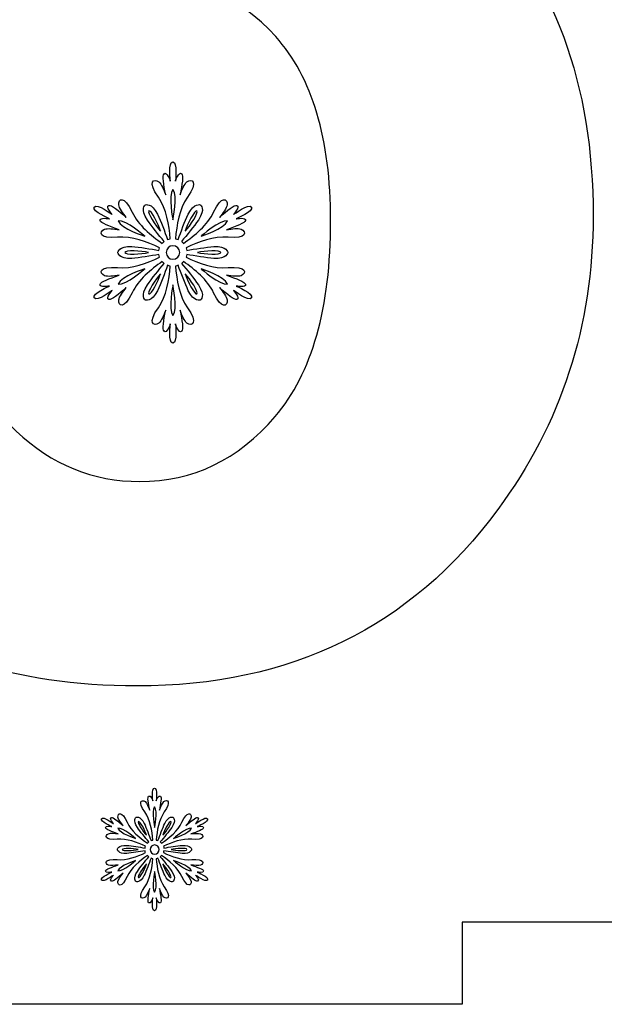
# Model space of a CAD drawing. Header units: millimetres. Extents: x -91 to 82, y -170 to 150.
# Tile 42 of 80: x -56.54 to -49.43, y -52 to -40.02. Entities that reach past the tile are written whole.
import ezdxf

# ---------------------------------------------------------------- set-up
doc = ezdxf.new("R2010")
doc.units = ezdxf.units.MM
doc.header["$MEASUREMENT"] = 0
doc.layers.add('Layer 1', color=7, linetype='Continuous')

msp = doc.modelspace()

# ---------------------------------------------------------------- linework, layer by layer
at = {"layer": 'Layer 1', "color": 31}
msp.add_open_spline([(-51.1594, -29.0461), (-51.1594, -29.0461), (-51.1594, -28.0498), (-51.1594, -28.0498), (-51.1594, -28.0498), (-51.1594, -28.0498), (-58.9429, -28.0498), (-58.9429, -28.0498), (-58.9429, -28.0498), (-58.9429, -28.0498), (-58.9429, -29.0461), (-58.9429, -29.0461), (-58.9429, -29.0461), (-58.9429, -29.0461), (-67.0267, -29.0461), (-67.0267, -29.0461), (-67.0267, -29.0461), (-67.0267, -29.0461), (-67.0267, -30.2054), (-67.0267, -30.2054), (-67.0267, -30.2054), (-67.0267, -30.2054), (-67.0267, -36.1325), (-67.0267, -36.1325), (-67.0267, -36.1325), (-67.0267, -36.1325), (-66.0281, -36.1325), (-66.0281, -36.1325), (-66.0281, -36.1325), (-66.0281, -36.1325), (-66.0281, -43.9101), (-66.0281, -43.9101), (-66.0281, -43.9101), (-66.0281, -43.9101), (-67.0267, -43.9101), (-67.0267, -43.9101), (-67.0267, -43.9101), (-67.0267, -43.9101), (-67.0267, -43.9159), (-67.0267, -43.9159), (-67.0267, -43.9159), (-67.0267, -43.9159), (-67.0267, -43.9159), (-67.0267, -43.9159), (-67.0267, -43.9159), (-67.0267, -43.9159), (-67.0267, -49.8442), (-67.0267, -49.8442), (-67.0267, -49.8442), (-67.0267, -49.8442), (-67.0267, -51.0001), (-67.0267, -51.0001), (-67.0267, -51.0001), (-67.0267, -51.0001), (-58.9429, -51.0001), (-58.9429, -51.0001), (-58.9429, -51.0001), (-58.9429, -51.0001), (-58.9429, -51.9987), (-58.9429, -51.9987), (-58.9429, -51.9987), (-58.9429, -51.9987), (-51.1594, -51.9987), (-51.1594, -51.9987), (-51.1594, -51.9987), (-51.1594, -51.9987), (-51.1594, -51.0001), (-51.1594, -51.0001), (-51.1594, -51.0001), (-51.1594, -51.0001), (-43.0766, -51.0001), (-43.0766, -51.0001), (-43.0766, -51.0001), (-43.0766, -51.0001), (-43.0766, -49.7269), (-43.0766, -49.7269), (-43.0766, -49.7269), (-43.0766, -49.7269), (-43.0766, -49.7269), (-43.0766, -49.7269), (-43.0766, -49.7269), (-43.0766, -49.7269), (-43.0766, -43.9101), (-43.0766, -43.9101), (-43.0766, -43.9101), (-43.0766, -43.9101), (-44.0752, -43.9101), (-44.0752, -43.9101), (-44.0752, -43.9101), (-44.0752, -43.9101), (-44.0752, -36.1325), (-44.0752, -36.1325), (-44.0752, -36.1325), (-44.0752, -36.1325), (-43.0766, -36.1325), (-43.0766, -36.1325), (-43.0766, -36.1325), (-43.0766, -36.1325), (-43.0766, -36.109), (-43.0766, -36.109), (-43.0766, -36.109), (-43.0766, -36.109), (-43.0766, -36.109), (-43.0766, -36.109), (-43.0766, -36.109), (-43.0766, -36.109), (-43.0766, -30.3192), (-43.0766, -30.3192), (-43.0766, -30.3192), (-43.0766, -30.3192), (-43.0766, -29.0461), (-43.0766, -29.0461), (-43.0766, -29.0461), (-43.0766, -29.0461), (-51.1594, -29.0461), (-51.1594, -29.0461)], degree=3, knots=[0, 0, 0, 0, 0.0333333, 0.0333333, 0.0333333, 0.0333333, 0.0666667, 0.0666667, 0.0666667, 0.0666667, 0.1, 0.1, 0.1, 0.1, 0.1333333, 0.1333333, 0.1333333, 0.1333333, 0.1666667, 0.1666667, 0.1666667, 0.1666667, 0.2, 0.2, 0.2, 0.2, 0.2333333, 0.2333333, 0.2333333, 0.2333333, 0.2666667, 0.2666667, 0.2666667, 0.2666667, 0.3, 0.3, 0.3, 0.3, 0.3333333, 0.3333333, 0.3333333, 0.3333333, 0.3666667, 0.3666667, 0.3666667, 0.3666667, 0.4, 0.4, 0.4, 0.4, 0.4333333, 0.4333333, 0.4333333, 0.4333333, 0.4666667, 0.4666667, 0.4666667, 0.4666667, 0.5, 0.5, 0.5, 0.5, 0.5333333, 0.5333333, 0.5333333, 0.5333333, 0.5666667, 0.5666667, 0.5666667, 0.5666667, 0.6, 0.6, 0.6, 0.6, 0.6333333, 0.6333333, 0.6333333, 0.6333333, 0.6666667, 0.6666667, 0.6666667, 0.6666667, 0.7, 0.7, 0.7, 0.7, 0.7333333, 0.7333333, 0.7333333, 0.7333333, 0.7666667, 0.7666667, 0.7666667, 0.7666667, 0.8, 0.8, 0.8, 0.8, 0.8333333, 0.8333333, 0.8333333, 0.8333333, 0.8666667, 0.8666667, 0.8666667, 0.8666667, 0.9, 0.9, 0.9, 0.9, 0.9333333, 0.9333333, 0.9333333, 0.9333333, 1, 1, 1, 1], dxfattribs=at)
at = {"layer": 'Layer 1', "color": 26}
msp.add_open_spline([(-51.0009, -38.5099), (-51.9596, -37.5078), (-53.1272, -37.0067), (-54.5048, -37.0067), (-54.5048, -37.0067), (-55.2276, -37.0067), (-55.9341, -37.1804), (-56.6276, -37.5265), (-56.6276, -37.5265), (-56.6276, -37.5265), (-56.1418, -34.7736), (-56.1418, -34.7736), (-56.1418, -34.7736), (-56.1418, -34.7736), (-50.2828, -34.7736), (-50.2828, -34.7736), (-50.2828, -34.7736), (-50.2828, -34.7736), (-50.2828, -31.8658), (-50.2828, -31.8658), (-50.2828, -31.8658), (-50.2828, -31.8658), (-58.4958, -31.8658), (-58.4958, -31.8658), (-58.4958, -31.8658), (-58.4958, -31.8658), (-60.0882, -40.3006), (-60.0882, -40.3006), (-60.0882, -40.3006), (-60.0882, -40.3006), (-57.5676, -40.6655), (-57.5676, -40.6655), (-57.5676, -40.6655), (-56.86, -39.8769), (-56.0609, -39.4827), (-55.1691, -39.4827), (-55.1691, -39.4827), (-54.4545, -39.4827), (-53.8736, -39.7315), (-53.4277, -40.229), (-53.4277, -40.229), (-52.9818, -40.7265), (-52.7588, -41.4729), (-52.7588, -42.4679), (-52.7588, -42.4679), (-52.7588, -43.5287), (-52.9841, -44.3231), (-53.4335, -44.85), (-53.4335, -44.85), (-53.8829, -45.3769), (-54.4321, -45.6409), (-55.081, -45.6409), (-55.081, -45.6409), (-55.6489, -45.6409), (-56.15, -45.4367), (-56.5842, -45.0272), (-56.5842, -45.0272), (-57.0195, -44.6177), (-57.2801, -44.0638), (-57.3692, -43.3632), (-57.3692, -43.3632), (-57.3692, -43.3632), (-60.4648, -43.6836), (-60.4648, -43.6836), (-60.4648, -43.6836), (-60.2806, -45.0401), (-59.7173, -46.1197), (-58.7739, -46.9223), (-58.7739, -46.9223), (-57.8304, -47.7261), (-56.6112, -48.1274), (-55.1151, -48.1274), (-55.1151, -48.1274), (-53.2434, -48.1274), (-51.7802, -47.4128), (-50.7264, -45.9823), (-50.7264, -45.9823), (-49.9531, -44.9356), (-49.5659, -43.7457), (-49.5659, -42.4115), (-49.5659, -42.4115), (-49.5646, -40.8133), (-50.0434, -39.512), (-51.0009, -38.5099)], degree=3, knots=[0, 0, 0, 0, 0.0454545, 0.0454545, 0.0454545, 0.0454545, 0.0909091, 0.0909091, 0.0909091, 0.0909091, 0.1363636, 0.1363636, 0.1363636, 0.1363636, 0.1818182, 0.1818182, 0.1818182, 0.1818182, 0.2272727, 0.2272727, 0.2272727, 0.2272727, 0.2727273, 0.2727273, 0.2727273, 0.2727273, 0.3181818, 0.3181818, 0.3181818, 0.3181818, 0.3636364, 0.3636364, 0.3636364, 0.3636364, 0.4090909, 0.4090909, 0.4090909, 0.4090909, 0.4545455, 0.4545455, 0.4545455, 0.4545455, 0.5, 0.5, 0.5, 0.5, 0.5454545, 0.5454545, 0.5454545, 0.5454545, 0.5909091, 0.5909091, 0.5909091, 0.5909091, 0.6363636, 0.6363636, 0.6363636, 0.6363636, 0.6818182, 0.6818182, 0.6818182, 0.6818182, 0.7272727, 0.7272727, 0.7272727, 0.7272727, 0.7727273, 0.7727273, 0.7727273, 0.7727273, 0.8181818, 0.8181818, 0.8181818, 0.8181818, 0.8636364, 0.8636364, 0.8636364, 0.8636364, 0.9090909, 0.9090909, 0.9090909, 0.9090909, 1, 1, 1, 1], dxfattribs=at)
at = {"layer": 'Layer 1', "color": 36}
for points, knots in [([(-53.9088, -43.2635), (-53.9088, -43.2635), (-53.7809, -43.2893), (-53.7938, -43.2424), (-53.7938, -43.2424), (-53.802, -43.2131), (-53.9053, -43.1732), (-54.025, -43.1321), (-54.025, -43.1321), (-53.9581, -43.1427), (-53.8842, -43.152), (-53.849, -43.138), (-53.849, -43.138), (-53.7774, -43.1087), (-53.7762, -43.0171), (-54.0074, -43.0394), (-54.0074, -43.0394), (-54.1787, -43.0558), (-54.3665, -42.9819), (-54.5179, -42.9127), (-54.5179, -42.9127), (-54.5144, -42.9021), (-54.5109, -42.8904), (-54.5097, -42.8798), (-54.5097, -42.8798), (-54.4111, -42.8974), (-54.2738, -42.9197), (-54.1811, -42.9267), (-54.1811, -42.9267), (-54.018, -42.9384), (-54.0086, -42.8551), (-54.0086, -42.8551), (-54.0086, -42.8551), (-54.0086, -42.8551), (-54.018, -42.7718), (-54.1811, -42.7835), (-54.1811, -42.7835), (-54.275, -42.7905), (-54.4111, -42.8128), (-54.5097, -42.8304), (-54.5097, -42.8304), (-54.5109, -42.8198), (-54.5144, -42.8081), (-54.5179, -42.7975), (-54.5179, -42.7975), (-54.3665, -42.7283), (-54.1776, -42.6543), (-54.0074, -42.6708), (-54.0074, -42.6708), (-53.7762, -42.6931), (-53.7762, -42.6016), (-53.849, -42.5722), (-53.849, -42.5722), (-53.8854, -42.5581), (-53.9593, -42.5663), (-54.025, -42.5781), (-54.025, -42.5781), (-53.9041, -42.537), (-53.8009, -42.4971), (-53.7938, -42.4678), (-53.7938, -42.4678), (-53.7821, -42.4209), (-53.9088, -42.4467), (-53.9088, -42.4467), (-53.9088, -42.4467), (-53.9088, -42.4467), (-53.6929, -42.3552), (-53.7222, -42.3035), (-53.7222, -42.3035), (-53.7515, -42.2519), (-53.9393, -42.3927), (-53.9393, -42.3927), (-53.9393, -42.3927), (-53.9393, -42.3927), (-53.8536, -42.2953), (-53.9006, -42.2824), (-53.9006, -42.2824), (-53.9299, -42.2742), (-54.0168, -42.3434), (-54.1118, -42.4279), (-54.1118, -42.4279), (-54.0696, -42.3751), (-54.0238, -42.3164), (-54.0191, -42.2777), (-54.0191, -42.2777), (-54.0085, -42.2014), (-54.0872, -42.1545), (-54.1834, -42.3657), (-54.1834, -42.3657), (-54.255, -42.5218), (-54.4122, -42.6485), (-54.5483, -42.7447), (-54.5483, -42.7447), (-54.5553, -42.7365), (-54.5636, -42.7283), (-54.5729, -42.7212), (-54.5729, -42.7212), (-54.5084, -42.6449), (-54.4204, -42.5381), (-54.3675, -42.4607), (-54.3675, -42.4607), (-54.276, -42.3258), (-54.3429, -42.2765), (-54.3429, -42.2765), (-54.3429, -42.2765), (-54.3429, -42.2765), (-54.4192, -42.2436), (-54.4908, -42.3903), (-54.4908, -42.3903), (-54.5319, -42.4748), (-54.58, -42.6039), (-54.614, -42.6989), (-54.614, -42.6989), (-54.6246, -42.6942), (-54.6351, -42.6919), (-54.6469, -42.6895), (-54.6469, -42.6895), (-54.6316, -42.524), (-54.6011, -42.3234), (-54.5014, -42.1837), (-54.5014, -42.1837), (-54.3665, -41.9948), (-54.4462, -41.949), (-54.5073, -41.9971), (-54.5073, -41.9971), (-54.5378, -42.0206), (-54.5671, -42.0898), (-54.5906, -42.1532), (-54.5906, -42.1532), (-54.566, -42.0288), (-54.5484, -41.9185), (-54.5707, -41.8974), (-54.5707, -41.8974), (-54.6059, -41.8634), (-54.647, -41.9866), (-54.647, -41.9866), (-54.647, -41.9866), (-54.647, -41.9866), (-54.6188, -41.7543), (-54.6787, -41.7543), (-54.6787, -41.7543), (-54.7385, -41.7543), (-54.7092, -41.9866), (-54.7092, -41.9866), (-54.7092, -41.9866), (-54.7092, -41.9866), (-54.7503, -41.8634), (-54.7855, -41.8974), (-54.7855, -41.8974), (-54.8078, -41.9185), (-54.7902, -42.0288), (-54.7656, -42.1532), (-54.7656, -42.1532), (-54.7891, -42.0898), (-54.8184, -42.0218), (-54.8489, -41.9971), (-54.8489, -41.9971), (-54.9099, -41.949), (-54.9897, -41.9948), (-54.8548, -42.1837), (-54.8548, -42.1837), (-54.7551, -42.3233), (-54.7245, -42.524), (-54.7093, -42.6895), (-54.7093, -42.6895), (-54.7199, -42.6918), (-54.7316, -42.6942), (-54.7422, -42.6989), (-54.7422, -42.6989), (-54.7762, -42.6039), (-54.8255, -42.4748), (-54.8654, -42.3903), (-54.8654, -42.3903), (-54.9358, -42.2436), (-55.0133, -42.2765), (-55.0133, -42.2765), (-55.0133, -42.2765), (-55.0133, -42.2765), (-55.0802, -42.3258), (-54.9887, -42.4607), (-54.9887, -42.4607), (-54.9359, -42.5381), (-54.8491, -42.6449), (-54.7833, -42.7212), (-54.7833, -42.7212), (-54.7927, -42.7282), (-54.8009, -42.7365), (-54.8079, -42.7447), (-54.8079, -42.7447), (-54.944, -42.6485), (-55.1013, -42.5217), (-55.1728, -42.3657), (-55.1728, -42.3657), (-55.269, -42.1545), (-55.3476, -42.2002), (-55.3371, -42.2777), (-55.3371, -42.2777), (-55.3312, -42.3164), (-55.2866, -42.3751), (-55.2444, -42.4279), (-55.2444, -42.4279), (-55.3394, -42.3446), (-55.4263, -42.2742), (-55.4556, -42.2824), (-55.4556, -42.2824), (-55.5025, -42.2953), (-55.4169, -42.3927), (-55.4169, -42.3927), (-55.4169, -42.3927), (-55.4169, -42.3927), (-55.6047, -42.2519), (-55.634, -42.3035), (-55.634, -42.3035), (-55.6633, -42.3551), (-55.4486, -42.4467), (-55.4486, -42.4467), (-55.4486, -42.4467), (-55.4486, -42.4467), (-55.5753, -42.4209), (-55.5636, -42.4678), (-55.5636, -42.4678), (-55.5566, -42.4971), (-55.4521, -42.537), (-55.3324, -42.5781), (-55.3324, -42.5781), (-55.3993, -42.5675), (-55.4732, -42.5582), (-55.5084, -42.5722), (-55.5084, -42.5722), (-55.58, -42.6015), (-55.5812, -42.6931), (-55.35, -42.6708), (-55.35, -42.6708), (-55.1787, -42.6544), (-54.9909, -42.7283), (-54.8395, -42.7975), (-54.8395, -42.7975), (-54.843, -42.8081), (-54.8465, -42.8186), (-54.8477, -42.8304), (-54.8477, -42.8304), (-54.9463, -42.8128), (-55.0836, -42.7893), (-55.1763, -42.7835), (-55.1763, -42.7835), (-55.3394, -42.7718), (-55.3488, -42.8551), (-55.3488, -42.8551), (-55.3488, -42.8551), (-55.3488, -42.8551), (-55.3394, -42.9384), (-55.1763, -42.9267), (-55.1763, -42.9267), (-55.0824, -42.9197), (-54.9463, -42.8974), (-54.8477, -42.8798), (-54.8477, -42.8798), (-54.8465, -42.8904), (-54.843, -42.9021), (-54.8395, -42.9127), (-54.8395, -42.9127), (-54.9909, -42.9819), (-55.1798, -43.0559), (-55.35, -43.0394), (-55.35, -43.0394), (-55.5812, -43.0171), (-55.5812, -43.1086), (-55.5084, -43.138), (-55.5084, -43.138), (-55.472, -43.1533), (-55.3981, -43.1439), (-55.3324, -43.1321), (-55.3324, -43.1321), (-55.4533, -43.1732), (-55.5565, -43.2119), (-55.5636, -43.2424), (-55.5636, -43.2424), (-55.5753, -43.2905), (-55.4486, -43.2635), (-55.4486, -43.2635), (-55.4486, -43.2635), (-55.4486, -43.2635), (-55.6645, -43.355), (-55.634, -43.4067), (-55.634, -43.4067), (-55.6047, -43.4583), (-55.4169, -43.3175), (-55.4169, -43.3175), (-55.4169, -43.3175), (-55.4169, -43.3175), (-55.5037, -43.4149), (-55.4556, -43.4278), (-55.4556, -43.4278), (-55.4263, -43.436), (-55.3394, -43.3668), (-55.2444, -43.2823), (-55.2444, -43.2823), (-55.2866, -43.3351), (-55.3324, -43.3938), (-55.3371, -43.4325), (-55.3371, -43.4325), (-55.3477, -43.5088), (-55.269, -43.5557), (-55.1728, -43.3445), (-55.1728, -43.3445), (-55.1012, -43.1884), (-54.944, -43.0617), (-54.8079, -42.9655), (-54.8079, -42.9655), (-54.8009, -42.9749), (-54.7926, -42.9819), (-54.7833, -42.989), (-54.7833, -42.989), (-54.8478, -43.0664), (-54.9358, -43.1721), (-54.9887, -43.2495), (-54.9887, -43.2495), (-55.0802, -43.3844), (-55.0133, -43.4337), (-55.0133, -43.4337), (-55.0133, -43.4337), (-55.0133, -43.4337), (-54.937, -43.4666), (-54.8654, -43.3199), (-54.8654, -43.3199), (-54.8243, -43.2354), (-54.7762, -43.1063), (-54.7422, -43.0113), (-54.7422, -43.0113), (-54.7316, -43.0148), (-54.7211, -43.0183), (-54.7093, -43.0207), (-54.7093, -43.0207), (-54.7246, -43.1862), (-54.7551, -43.3868), (-54.8548, -43.5265), (-54.8548, -43.5265), (-54.9897, -43.7154), (-54.91, -43.7612), (-54.8489, -43.7131), (-54.8489, -43.7131), (-54.8184, -43.6896), (-54.7891, -43.6204), (-54.7656, -43.5582), (-54.7656, -43.5582), (-54.7902, -43.6826), (-54.8078, -43.7917), (-54.7855, -43.814), (-54.7855, -43.814), (-54.7503, -43.848), (-54.7092, -43.7248), (-54.7092, -43.7248), (-54.7092, -43.7248), (-54.7092, -43.7248), (-54.7385, -43.9571), (-54.6787, -43.9571), (-54.6787, -43.9571), (-54.6189, -43.9571), (-54.647, -43.7248), (-54.647, -43.7248), (-54.647, -43.7248), (-54.647, -43.7248), (-54.6059, -43.848), (-54.5707, -43.814), (-54.5707, -43.814), (-54.5484, -43.7929), (-54.566, -43.6826), (-54.5906, -43.5582), (-54.5906, -43.5582), (-54.5671, -43.6216), (-54.5378, -43.6896), (-54.5073, -43.7131), (-54.5073, -43.7131), (-54.4463, -43.7612), (-54.3665, -43.7154), (-54.5014, -43.5265), (-54.5014, -43.5265), (-54.6011, -43.3869), (-54.6317, -43.1862), (-54.6469, -43.0207), (-54.6469, -43.0207), (-54.6363, -43.0184), (-54.6246, -43.0148), (-54.614, -43.0113), (-54.614, -43.0113), (-54.58, -43.1063), (-54.5307, -43.2354), (-54.4908, -43.3199), (-54.4908, -43.3199), (-54.4192, -43.4666), (-54.3429, -43.4337), (-54.3429, -43.4337), (-54.3429, -43.4337), (-54.3429, -43.4337), (-54.276, -43.3844), (-54.3675, -43.2495), (-54.3675, -43.2495), (-54.4203, -43.1721), (-54.5071, -43.0653), (-54.5729, -42.989), (-54.5729, -42.989), (-54.5635, -42.982), (-54.5553, -42.9737), (-54.5483, -42.9655), (-54.5483, -42.9655), (-54.4122, -43.0617), (-54.2549, -43.1885), (-54.1834, -43.3445), (-54.1834, -43.3445), (-54.0872, -43.5557), (-54.0086, -43.51), (-54.0191, -43.4325), (-54.0191, -43.4325), (-54.025, -43.3949), (-54.0696, -43.3351), (-54.1118, -43.2823), (-54.1118, -43.2823), (-54.0168, -43.3656), (-53.9299, -43.436), (-53.9006, -43.4278), (-53.9006, -43.4278), (-53.8537, -43.4137), (-53.9393, -43.3175), (-53.9393, -43.3175), (-53.9393, -43.3175), (-53.9393, -43.3175), (-53.7515, -43.4583), (-53.7222, -43.4067), (-53.7222, -43.4067), (-53.6928, -43.355), (-53.9088, -43.2635), (-53.9088, -43.2635)], [0, 0, 0, 0, 0.0091743, 0.0091743, 0.0091743, 0.0091743, 0.0183486, 0.0183486, 0.0183486, 0.0183486, 0.0275229, 0.0275229, 0.0275229, 0.0275229, 0.0366972, 0.0366972, 0.0366972, 0.0366972, 0.0458716, 0.0458716, 0.0458716, 0.0458716, 0.0550459, 0.0550459, 0.0550459, 0.0550459, 0.0642202, 0.0642202, 0.0642202, 0.0642202, 0.0733945, 0.0733945, 0.0733945, 0.0733945, 0.0825688, 0.0825688, 0.0825688, 0.0825688, 0.0917431, 0.0917431, 0.0917431, 0.0917431, 0.1009174, 0.1009174, 0.1009174, 0.1009174, 0.1100917, 0.1100917, 0.1100917, 0.1100917, 0.1192661, 0.1192661, 0.1192661, 0.1192661, 0.1284404, 0.1284404, 0.1284404, 0.1284404, 0.1376147, 0.1376147, 0.1376147, 0.1376147, 0.146789, 0.146789, 0.146789, 0.146789, 0.1559633, 0.1559633, 0.1559633, 0.1559633, 0.1651376, 0.1651376, 0.1651376, 0.1651376, 0.1743119, 0.1743119, 0.1743119, 0.1743119, 0.1834862, 0.1834862, 0.1834862, 0.1834862, 0.1926606, 0.1926606, 0.1926606, 0.1926606, 0.2018349, 0.2018349, 0.2018349, 0.2018349, 0.2110092, 0.2110092, 0.2110092, 0.2110092, 0.2201835, 0.2201835, 0.2201835, 0.2201835, 0.2293578, 0.2293578, 0.2293578, 0.2293578, 0.2385321, 0.2385321, 0.2385321, 0.2385321, 0.2477064, 0.2477064, 0.2477064, 0.2477064, 0.2568807, 0.2568807, 0.2568807, 0.2568807, 0.266055, 0.266055, 0.266055, 0.266055, 0.2752294, 0.2752294, 0.2752294, 0.2752294, 0.2844037, 0.2844037, 0.2844037, 0.2844037, 0.293578, 0.293578, 0.293578, 0.293578, 0.3027523, 0.3027523, 0.3027523, 0.3027523, 0.3119266, 0.3119266, 0.3119266, 0.3119266, 0.3211009, 0.3211009, 0.3211009, 0.3211009, 0.3302752, 0.3302752, 0.3302752, 0.3302752, 0.3394495, 0.3394495, 0.3394495, 0.3394495, 0.3486239, 0.3486239, 0.3486239, 0.3486239, 0.3577982, 0.3577982, 0.3577982, 0.3577982, 0.3669725, 0.3669725, 0.3669725, 0.3669725, 0.3761468, 0.3761468, 0.3761468, 0.3761468, 0.3853211, 0.3853211, 0.3853211, 0.3853211, 0.3944954, 0.3944954, 0.3944954, 0.3944954, 0.4036697, 0.4036697, 0.4036697, 0.4036697, 0.412844, 0.412844, 0.412844, 0.412844, 0.4220183, 0.4220183, 0.4220183, 0.4220183, 0.4311927, 0.4311927, 0.4311927, 0.4311927, 0.440367, 0.440367, 0.440367, 0.440367, 0.4495413, 0.4495413, 0.4495413, 0.4495413, 0.4587156, 0.4587156, 0.4587156, 0.4587156, 0.4678899, 0.4678899, 0.4678899, 0.4678899, 0.4770642, 0.4770642, 0.4770642, 0.4770642, 0.4862385, 0.4862385, 0.4862385, 0.4862385, 0.4954128, 0.4954128, 0.4954128, 0.4954128, 0.5045872, 0.5045872, 0.5045872, 0.5045872, 0.5137615, 0.5137615, 0.5137615, 0.5137615, 0.5229358, 0.5229358, 0.5229358, 0.5229358, 0.5321101, 0.5321101, 0.5321101, 0.5321101, 0.5412844, 0.5412844, 0.5412844, 0.5412844, 0.5504587, 0.5504587, 0.5504587, 0.5504587, 0.559633, 0.559633, 0.559633, 0.559633, 0.5688073, 0.5688073, 0.5688073, 0.5688073, 0.5779817, 0.5779817, 0.5779817, 0.5779817, 0.587156, 0.587156, 0.587156, 0.587156, 0.5963303, 0.5963303, 0.5963303, 0.5963303, 0.6055046, 0.6055046, 0.6055046, 0.6055046, 0.6146789, 0.6146789, 0.6146789, 0.6146789, 0.6238532, 0.6238532, 0.6238532, 0.6238532, 0.6330275, 0.6330275, 0.6330275, 0.6330275, 0.6422018, 0.6422018, 0.6422018, 0.6422018, 0.6513761, 0.6513761, 0.6513761, 0.6513761, 0.6605505, 0.6605505, 0.6605505, 0.6605505, 0.6697248, 0.6697248, 0.6697248, 0.6697248, 0.6788991, 0.6788991, 0.6788991, 0.6788991, 0.6880734, 0.6880734, 0.6880734, 0.6880734, 0.6972477, 0.6972477, 0.6972477, 0.6972477, 0.706422, 0.706422, 0.706422, 0.706422, 0.7155963, 0.7155963, 0.7155963, 0.7155963, 0.7247706, 0.7247706, 0.7247706, 0.7247706, 0.733945, 0.733945, 0.733945, 0.733945, 0.7431193, 0.7431193, 0.7431193, 0.7431193, 0.7522936, 0.7522936, 0.7522936, 0.7522936, 0.7614679, 0.7614679, 0.7614679, 0.7614679, 0.7706422, 0.7706422, 0.7706422, 0.7706422, 0.7798165, 0.7798165, 0.7798165, 0.7798165, 0.7889908, 0.7889908, 0.7889908, 0.7889908, 0.7981651, 0.7981651, 0.7981651, 0.7981651, 0.8073394, 0.8073394, 0.8073394, 0.8073394, 0.8165138, 0.8165138, 0.8165138, 0.8165138, 0.8256881, 0.8256881, 0.8256881, 0.8256881, 0.8348624, 0.8348624, 0.8348624, 0.8348624, 0.8440367, 0.8440367, 0.8440367, 0.8440367, 0.853211, 0.853211, 0.853211, 0.853211, 0.8623853, 0.8623853, 0.8623853, 0.8623853, 0.8715596, 0.8715596, 0.8715596, 0.8715596, 0.8807339, 0.8807339, 0.8807339, 0.8807339, 0.8899083, 0.8899083, 0.8899083, 0.8899083, 0.8990826, 0.8990826, 0.8990826, 0.8990826, 0.9082569, 0.9082569, 0.9082569, 0.9082569, 0.9174312, 0.9174312, 0.9174312, 0.9174312, 0.9266055, 0.9266055, 0.9266055, 0.9266055, 0.9357798, 0.9357798, 0.9357798, 0.9357798, 0.9449541, 0.9449541, 0.9449541, 0.9449541, 0.9541284, 0.9541284, 0.9541284, 0.9541284, 0.9633028, 0.9633028, 0.9633028, 0.9633028, 0.9724771, 0.9724771, 0.9724771, 0.9724771, 0.9816514, 0.9816514, 0.9816514, 0.9816514, 1, 1, 1, 1]), ([(-54.6774, -42.0877), (-54.6164, -42.1628), (-54.6774, -42.4597), (-54.6774, -42.4597), (-54.6774, -42.4597), (-54.6774, -42.4597), (-54.7384, -42.1628), (-54.6774, -42.0877)], [0, 0, 0, 0, 0.3333333, 0.3333333, 0.3333333, 0.3333333, 1, 1, 1, 1]), ([(-54.9696, -42.3506), (-54.9438, -42.3353), (-54.8511, -42.5125), (-54.8276, -42.597), (-54.8276, -42.597), (-54.8886, -42.5336), (-54.9954, -42.3658), (-54.9696, -42.3506)], [0, 0, 0, 0, 0.3333333, 0.3333333, 0.3333333, 0.3333333, 1, 1, 1, 1]), ([(-54.3863, -42.3506), (-54.3605, -42.3659), (-54.4673, -42.5337), (-54.5283, -42.597), (-54.5283, -42.597), (-54.5037, -42.5125), (-54.4122, -42.3353), (-54.3863, -42.3506)], [0, 0, 0, 0, 0.3333333, 0.3333333, 0.3333333, 0.3333333, 1, 1, 1, 1]), ([(-55.3427, -42.4714), (-55.2465, -42.4561), (-55.02, -42.658), (-55.02, -42.658), (-55.02, -42.658), (-55.02, -42.658), (-55.3075, -42.5618), (-55.3427, -42.4714)], [0, 0, 0, 0, 0.3333333, 0.3333333, 0.3333333, 0.3333333, 1, 1, 1, 1]), ([(-54.0132, -42.4714), (-54.0484, -42.5618), (-54.3359, -42.658), (-54.3359, -42.658), (-54.3359, -42.658), (-54.3359, -42.658), (-54.1094, -42.4562), (-54.0132, -42.4714)], [0, 0, 0, 0, 0.3333333, 0.3333333, 0.3333333, 0.3333333, 1, 1, 1, 1]), ([(-55.2606, -42.8551), (-55.2606, -42.8246), (-55.0623, -42.834), (-54.9755, -42.8551), (-54.9755, -42.8551), (-55.0623, -42.8763), (-55.2606, -42.8857), (-55.2606, -42.8551)], [0, 0, 0, 0, 0.3333333, 0.3333333, 0.3333333, 0.3333333, 1, 1, 1, 1]), ([(-54.6774, -42.9373), (-54.7232, -42.9373), (-54.7595, -42.9009), (-54.7595, -42.8552), (-54.7595, -42.8552), (-54.7595, -42.8094), (-54.7231, -42.7731), (-54.6774, -42.7731), (-54.6774, -42.7731), (-54.6316, -42.7731), (-54.5953, -42.8095), (-54.5953, -42.8552), (-54.5953, -42.8552), (-54.5952, -42.9009), (-54.6316, -42.9373), (-54.6774, -42.9373)], [0, 0, 0, 0, 0.2, 0.2, 0.2, 0.2, 0.4, 0.4, 0.4, 0.4, 0.6, 0.6, 0.6, 0.6, 1, 1, 1, 1]), ([(-54.0953, -42.8551), (-54.0953, -42.8856), (-54.2936, -42.8762), (-54.3804, -42.8551), (-54.3804, -42.8551), (-54.2936, -42.834), (-54.0953, -42.8246), (-54.0953, -42.8551)], [0, 0, 0, 0, 0.3333333, 0.3333333, 0.3333333, 0.3333333, 1, 1, 1, 1]), ([(-55.3427, -43.2389), (-55.3075, -43.1485), (-55.02, -43.0523), (-55.02, -43.0523), (-55.02, -43.0523), (-55.02, -43.0523), (-55.2465, -43.2541), (-55.3427, -43.2389)], [0, 0, 0, 0, 0.3333333, 0.3333333, 0.3333333, 0.3333333, 1, 1, 1, 1]), ([(-54.3359, -43.0523), (-54.3359, -43.0523), (-54.0484, -43.1485), (-54.0132, -43.2389), (-54.0132, -43.2389), (-54.1094, -43.2541), (-54.3359, -43.0523), (-54.3359, -43.0523)], [0, 0, 0, 0, 0.3333333, 0.3333333, 0.3333333, 0.3333333, 1, 1, 1, 1]), ([(-54.9696, -43.3597), (-54.9954, -43.3444), (-54.8886, -43.1766), (-54.8276, -43.1133), (-54.8276, -43.1133), (-54.851, -43.199), (-54.9426, -43.375), (-54.9696, -43.3597)], [0, 0, 0, 0, 0.3333333, 0.3333333, 0.3333333, 0.3333333, 1, 1, 1, 1]), ([(-54.3863, -43.3597), (-54.4121, -43.375), (-54.5036, -43.1978), (-54.5283, -43.1133), (-54.5283, -43.1133), (-54.4673, -43.1767), (-54.3605, -43.3445), (-54.3863, -43.3597)], [0, 0, 0, 0, 0.3333333, 0.3333333, 0.3333333, 0.3333333, 1, 1, 1, 1]), ([(-54.6774, -43.6226), (-54.7384, -43.5475), (-54.6774, -43.2506), (-54.6774, -43.2506), (-54.6774, -43.2506), (-54.6774, -43.2506), (-54.6175, -43.5475), (-54.6774, -43.6226)], [0, 0, 0, 0, 0.3333333, 0.3333333, 0.3333333, 0.3333333, 1, 1, 1, 1]), ([(-54.3817, -50.391), (-54.3817, -50.391), (-54.296, -50.4086), (-54.3043, -50.3769), (-54.3043, -50.3769), (-54.309, -50.357), (-54.3794, -50.33), (-54.4604, -50.303), (-54.4604, -50.303), (-54.4158, -50.31), (-54.3654, -50.3171), (-54.3419, -50.3065), (-54.3419, -50.3065), (-54.2938, -50.2866), (-54.2926, -50.2255), (-54.4487, -50.2396), (-54.4487, -50.2396), (-54.5637, -50.2502), (-54.6916, -50.2009), (-54.7937, -50.1539), (-54.7937, -50.1539), (-54.7914, -50.1469), (-54.789, -50.1398), (-54.7878, -50.1316), (-54.7878, -50.1316), (-54.7209, -50.1433), (-54.6294, -50.1586), (-54.566, -50.1633), (-54.566, -50.1633), (-54.4569, -50.1715), (-54.4498, -50.1152), (-54.4498, -50.1152), (-54.4498, -50.1152), (-54.4498, -50.1152), (-54.4557, -50.0589), (-54.566, -50.0671), (-54.566, -50.0671), (-54.6294, -50.0718), (-54.7209, -50.087), (-54.7878, -50.0988), (-54.7878, -50.0988), (-54.789, -50.0918), (-54.7901, -50.0835), (-54.7937, -50.0765), (-54.7937, -50.0765), (-54.6916, -50.0296), (-54.5649, -49.9803), (-54.4487, -49.9908), (-54.4487, -49.9908), (-54.2926, -50.0061), (-54.2926, -49.9439), (-54.3419, -49.9239), (-54.3419, -49.9239), (-54.3665, -49.9145), (-54.4158, -49.9204), (-54.4604, -49.9274), (-54.4604, -49.9274), (-54.3794, -49.9004), (-54.309, -49.8734), (-54.3043, -49.8523), (-54.3043, -49.8523), (-54.2961, -49.8206), (-54.3817, -49.8382), (-54.3817, -49.8382), (-54.3817, -49.8382), (-54.3817, -49.8382), (-54.2362, -49.776), (-54.2561, -49.742), (-54.2561, -49.742), (-54.276, -49.7068), (-54.4028, -49.8018), (-54.4028, -49.8018), (-54.4028, -49.8018), (-54.4028, -49.8018), (-54.3453, -49.7361), (-54.377, -49.7279), (-54.377, -49.7279), (-54.3969, -49.722), (-54.4556, -49.769), (-54.519, -49.8253), (-54.519, -49.8253), (-54.4897, -49.7901), (-54.4603, -49.7502), (-54.4568, -49.7244), (-54.4568, -49.7244), (-54.4498, -49.6728), (-54.5026, -49.6411), (-54.5683, -49.7842), (-54.5683, -49.7842), (-54.6164, -49.8898), (-54.7232, -49.9755), (-54.8147, -50.04), (-54.8147, -50.04), (-54.8194, -50.0341), (-54.8253, -50.0283), (-54.8311, -50.0236), (-54.8311, -50.0236), (-54.7877, -49.972), (-54.7278, -49.8992), (-54.6926, -49.8476), (-54.6926, -49.8476), (-54.6304, -49.7561), (-54.6762, -49.7232), (-54.6762, -49.7232), (-54.6762, -49.7232), (-54.6762, -49.7232), (-54.7278, -49.7009), (-54.7759, -49.7995), (-54.7759, -49.7995), (-54.8029, -49.8558), (-54.8357, -49.9438), (-54.8592, -50.0072), (-54.8592, -50.0072), (-54.8662, -50.0049), (-54.8733, -50.0025), (-54.8815, -50.0013), (-54.8815, -50.0013), (-54.8709, -49.8898), (-54.8498, -49.7549), (-54.7829, -49.6598), (-54.7829, -49.6598), (-54.6925, -49.5319), (-54.7453, -49.5014), (-54.7864, -49.5342), (-54.7864, -49.5342), (-54.8063, -49.5506), (-54.8263, -49.5964), (-54.8427, -49.6386), (-54.8427, -49.6386), (-54.8263, -49.5541), (-54.8145, -49.4802), (-54.8286, -49.4661), (-54.8286, -49.4661), (-54.8521, -49.4426), (-54.8802, -49.5259), (-54.8802, -49.5259), (-54.8802, -49.5259), (-54.8802, -49.5259), (-54.8603, -49.3687), (-54.9013, -49.3687), (-54.9013, -49.3687), (-54.9423, -49.3687), (-54.9224, -49.5259), (-54.9224, -49.5259), (-54.9224, -49.5259), (-54.9224, -49.5259), (-54.9506, -49.4426), (-54.974, -49.4661), (-54.974, -49.4661), (-54.9893, -49.4802), (-54.9775, -49.5541), (-54.9599, -49.6386), (-54.9599, -49.6386), (-54.9763, -49.5964), (-54.9951, -49.5494), (-55.0162, -49.5342), (-55.0162, -49.5342), (-55.0573, -49.5025), (-55.1112, -49.5319), (-55.0197, -49.6598), (-55.0197, -49.6598), (-54.9528, -49.7537), (-54.9317, -49.8886), (-54.9211, -50.0013), (-54.9211, -50.0013), (-54.9281, -50.0025), (-54.9364, -50.0048), (-54.9434, -50.0072), (-54.9434, -50.0072), (-54.9669, -49.9438), (-54.9997, -49.8558), (-55.0267, -49.7995), (-55.0267, -49.7995), (-55.0748, -49.7009), (-55.1264, -49.7232), (-55.1264, -49.7232), (-55.1264, -49.7232), (-55.1264, -49.7232), (-55.1722, -49.7572), (-55.11, -49.8476), (-55.11, -49.8476), (-55.0748, -49.8992), (-55.015, -49.972), (-54.9715, -50.0236), (-54.9715, -50.0236), (-54.9774, -50.0283), (-54.9832, -50.0342), (-54.9879, -50.04), (-54.9879, -50.04), (-55.0794, -49.9755), (-55.1862, -49.8898), (-55.2343, -49.7842), (-55.2343, -49.7842), (-55.2988, -49.6422), (-55.3528, -49.6727), (-55.3458, -49.7244), (-55.3458, -49.7244), (-55.3423, -49.7502), (-55.3118, -49.7901), (-55.2836, -49.8253), (-55.2836, -49.8253), (-55.3481, -49.769), (-55.4056, -49.722), (-55.4256, -49.7279), (-55.4256, -49.7279), (-55.4573, -49.7373), (-55.3998, -49.8018), (-55.3998, -49.8018), (-55.3998, -49.8018), (-55.3998, -49.8018), (-55.5265, -49.7068), (-55.5465, -49.742), (-55.5465, -49.742), (-55.5664, -49.7772), (-55.4209, -49.8382), (-55.4209, -49.8382), (-55.4209, -49.8382), (-55.4209, -49.8382), (-55.5066, -49.8206), (-55.4983, -49.8523), (-55.4983, -49.8523), (-55.4936, -49.8722), (-55.4232, -49.8992), (-55.3422, -49.9274), (-55.3422, -49.9274), (-55.3868, -49.9204), (-55.4372, -49.9133), (-55.4607, -49.9239), (-55.4607, -49.9239), (-55.5088, -49.9438), (-55.51, -50.0049), (-55.3539, -49.9908), (-55.3539, -49.9908), (-55.2389, -49.9802), (-55.111, -50.0295), (-55.0101, -50.0765), (-55.0101, -50.0765), (-55.0124, -50.0835), (-55.0148, -50.0906), (-55.016, -50.0988), (-55.016, -50.0988), (-55.0829, -50.0871), (-55.1744, -50.0718), (-55.2378, -50.0671), (-55.2378, -50.0671), (-55.3469, -50.0589), (-55.354, -50.1152), (-55.354, -50.1152), (-55.354, -50.1152), (-55.354, -50.1152), (-55.3481, -50.1715), (-55.2378, -50.1633), (-55.2378, -50.1633), (-55.1744, -50.1586), (-55.0829, -50.1434), (-55.016, -50.1316), (-55.016, -50.1316), (-55.0148, -50.1386), (-55.0137, -50.1469), (-55.0101, -50.1539), (-55.0101, -50.1539), (-55.1122, -50.2008), (-55.2389, -50.2501), (-55.3539, -50.2396), (-55.3539, -50.2396), (-55.51, -50.2243), (-55.51, -50.2865), (-55.4607, -50.3065), (-55.4607, -50.3065), (-55.4361, -50.3159), (-55.3868, -50.31), (-55.3422, -50.303), (-55.3422, -50.303), (-55.4232, -50.33), (-55.4936, -50.357), (-55.4983, -50.3769), (-55.4983, -50.3769), (-55.5065, -50.4086), (-55.4209, -50.391), (-55.4209, -50.391), (-55.4209, -50.391), (-55.4209, -50.391), (-55.5664, -50.4532), (-55.5465, -50.4872), (-55.5465, -50.4872), (-55.5266, -50.5224), (-55.3998, -50.4274), (-55.3998, -50.4274), (-55.3998, -50.4274), (-55.3998, -50.4274), (-55.4585, -50.4931), (-55.4256, -50.5025), (-55.4256, -50.5025), (-55.4057, -50.5084), (-55.347, -50.4614), (-55.2836, -50.4039), (-55.2836, -50.4039), (-55.3129, -50.4391), (-55.3423, -50.479), (-55.3458, -50.5048), (-55.3458, -50.5048), (-55.3528, -50.5564), (-55.3, -50.5881), (-55.2343, -50.445), (-55.2343, -50.445), (-55.1862, -50.3394), (-55.0794, -50.2537), (-54.9879, -50.1892), (-54.9879, -50.1892), (-54.9832, -50.1951), (-54.9773, -50.2009), (-54.9715, -50.2056), (-54.9715, -50.2056), (-55.0149, -50.2572), (-55.0748, -50.33), (-55.11, -50.3816), (-55.11, -50.3816), (-55.1722, -50.4731), (-55.1264, -50.506), (-55.1264, -50.506), (-55.1264, -50.506), (-55.1264, -50.506), (-55.0748, -50.5283), (-55.0267, -50.4297), (-55.0267, -50.4297), (-54.9985, -50.3734), (-54.9669, -50.2854), (-54.9434, -50.222), (-54.9434, -50.222), (-54.9364, -50.2243), (-54.9293, -50.2267), (-54.9211, -50.2279), (-54.9211, -50.2279), (-54.9317, -50.3394), (-54.9528, -50.4743), (-55.0197, -50.5694), (-55.0197, -50.5694), (-55.1101, -50.6973), (-55.0573, -50.7278), (-55.0162, -50.695), (-55.0162, -50.695), (-54.9963, -50.6786), (-54.9763, -50.6328), (-54.9599, -50.5906), (-54.9599, -50.5906), (-54.9763, -50.6751), (-54.9881, -50.7478), (-54.974, -50.7631), (-54.974, -50.7631), (-54.9505, -50.7866), (-54.9224, -50.7033), (-54.9224, -50.7033), (-54.9224, -50.7033), (-54.9224, -50.7033), (-54.9423, -50.8605), (-54.9013, -50.8605), (-54.9013, -50.8605), (-54.8603, -50.8605), (-54.8802, -50.7033), (-54.8802, -50.7033), (-54.8802, -50.7033), (-54.8802, -50.7033), (-54.852, -50.7866), (-54.8286, -50.7631), (-54.8286, -50.7631), (-54.8133, -50.749), (-54.8251, -50.6751), (-54.8427, -50.5906), (-54.8427, -50.5906), (-54.8263, -50.6328), (-54.8063, -50.6798), (-54.7864, -50.695), (-54.7864, -50.695), (-54.7453, -50.7267), (-54.6914, -50.6973), (-54.7829, -50.5694), (-54.7829, -50.5694), (-54.8498, -50.4755), (-54.8709, -50.3406), (-54.8815, -50.2279), (-54.8815, -50.2279), (-54.8745, -50.2267), (-54.8662, -50.2244), (-54.8592, -50.222), (-54.8592, -50.222), (-54.8357, -50.2854), (-54.8029, -50.3734), (-54.7759, -50.4297), (-54.7759, -50.4297), (-54.7278, -50.5283), (-54.6762, -50.506), (-54.6762, -50.506), (-54.6762, -50.506), (-54.6762, -50.506), (-54.6304, -50.4731), (-54.6926, -50.3816), (-54.6926, -50.3816), (-54.7278, -50.3288), (-54.7876, -50.2572), (-54.8311, -50.2056), (-54.8311, -50.2056), (-54.8252, -50.2009), (-54.8194, -50.195), (-54.8147, -50.1892), (-54.8147, -50.1892), (-54.7232, -50.2537), (-54.6164, -50.3394), (-54.5683, -50.445), (-54.5683, -50.445), (-54.5026, -50.587), (-54.4498, -50.5565), (-54.4568, -50.5048), (-54.4568, -50.5048), (-54.4603, -50.479), (-54.4908, -50.4391), (-54.519, -50.4039), (-54.519, -50.4039), (-54.4545, -50.4602), (-54.397, -50.5072), (-54.377, -50.5025), (-54.377, -50.5025), (-54.3453, -50.4931), (-54.4028, -50.4274), (-54.4028, -50.4274), (-54.4028, -50.4274), (-54.4028, -50.4274), (-54.2761, -50.5224), (-54.2561, -50.4872), (-54.2561, -50.4872), (-54.235, -50.4532), (-54.3817, -50.391), (-54.3817, -50.391)], [0, 0, 0, 0, 0.0091743, 0.0091743, 0.0091743, 0.0091743, 0.0183486, 0.0183486, 0.0183486, 0.0183486, 0.0275229, 0.0275229, 0.0275229, 0.0275229, 0.0366972, 0.0366972, 0.0366972, 0.0366972, 0.0458716, 0.0458716, 0.0458716, 0.0458716, 0.0550459, 0.0550459, 0.0550459, 0.0550459, 0.0642202, 0.0642202, 0.0642202, 0.0642202, 0.0733945, 0.0733945, 0.0733945, 0.0733945, 0.0825688, 0.0825688, 0.0825688, 0.0825688, 0.0917431, 0.0917431, 0.0917431, 0.0917431, 0.1009174, 0.1009174, 0.1009174, 0.1009174, 0.1100917, 0.1100917, 0.1100917, 0.1100917, 0.1192661, 0.1192661, 0.1192661, 0.1192661, 0.1284404, 0.1284404, 0.1284404, 0.1284404, 0.1376147, 0.1376147, 0.1376147, 0.1376147, 0.146789, 0.146789, 0.146789, 0.146789, 0.1559633, 0.1559633, 0.1559633, 0.1559633, 0.1651376, 0.1651376, 0.1651376, 0.1651376, 0.1743119, 0.1743119, 0.1743119, 0.1743119, 0.1834862, 0.1834862, 0.1834862, 0.1834862, 0.1926606, 0.1926606, 0.1926606, 0.1926606, 0.2018349, 0.2018349, 0.2018349, 0.2018349, 0.2110092, 0.2110092, 0.2110092, 0.2110092, 0.2201835, 0.2201835, 0.2201835, 0.2201835, 0.2293578, 0.2293578, 0.2293578, 0.2293578, 0.2385321, 0.2385321, 0.2385321, 0.2385321, 0.2477064, 0.2477064, 0.2477064, 0.2477064, 0.2568807, 0.2568807, 0.2568807, 0.2568807, 0.266055, 0.266055, 0.266055, 0.266055, 0.2752294, 0.2752294, 0.2752294, 0.2752294, 0.2844037, 0.2844037, 0.2844037, 0.2844037, 0.293578, 0.293578, 0.293578, 0.293578, 0.3027523, 0.3027523, 0.3027523, 0.3027523, 0.3119266, 0.3119266, 0.3119266, 0.3119266, 0.3211009, 0.3211009, 0.3211009, 0.3211009, 0.3302752, 0.3302752, 0.3302752, 0.3302752, 0.3394495, 0.3394495, 0.3394495, 0.3394495, 0.3486239, 0.3486239, 0.3486239, 0.3486239, 0.3577982, 0.3577982, 0.3577982, 0.3577982, 0.3669725, 0.3669725, 0.3669725, 0.3669725, 0.3761468, 0.3761468, 0.3761468, 0.3761468, 0.3853211, 0.3853211, 0.3853211, 0.3853211, 0.3944954, 0.3944954, 0.3944954, 0.3944954, 0.4036697, 0.4036697, 0.4036697, 0.4036697, 0.412844, 0.412844, 0.412844, 0.412844, 0.4220183, 0.4220183, 0.4220183, 0.4220183, 0.4311927, 0.4311927, 0.4311927, 0.4311927, 0.440367, 0.440367, 0.440367, 0.440367, 0.4495413, 0.4495413, 0.4495413, 0.4495413, 0.4587156, 0.4587156, 0.4587156, 0.4587156, 0.4678899, 0.4678899, 0.4678899, 0.4678899, 0.4770642, 0.4770642, 0.4770642, 0.4770642, 0.4862385, 0.4862385, 0.4862385, 0.4862385, 0.4954128, 0.4954128, 0.4954128, 0.4954128, 0.5045872, 0.5045872, 0.5045872, 0.5045872, 0.5137615, 0.5137615, 0.5137615, 0.5137615, 0.5229358, 0.5229358, 0.5229358, 0.5229358, 0.5321101, 0.5321101, 0.5321101, 0.5321101, 0.5412844, 0.5412844, 0.5412844, 0.5412844, 0.5504587, 0.5504587, 0.5504587, 0.5504587, 0.559633, 0.559633, 0.559633, 0.559633, 0.5688073, 0.5688073, 0.5688073, 0.5688073, 0.5779817, 0.5779817, 0.5779817, 0.5779817, 0.587156, 0.587156, 0.587156, 0.587156, 0.5963303, 0.5963303, 0.5963303, 0.5963303, 0.6055046, 0.6055046, 0.6055046, 0.6055046, 0.6146789, 0.6146789, 0.6146789, 0.6146789, 0.6238532, 0.6238532, 0.6238532, 0.6238532, 0.6330275, 0.6330275, 0.6330275, 0.6330275, 0.6422018, 0.6422018, 0.6422018, 0.6422018, 0.6513761, 0.6513761, 0.6513761, 0.6513761, 0.6605505, 0.6605505, 0.6605505, 0.6605505, 0.6697248, 0.6697248, 0.6697248, 0.6697248, 0.6788991, 0.6788991, 0.6788991, 0.6788991, 0.6880734, 0.6880734, 0.6880734, 0.6880734, 0.6972477, 0.6972477, 0.6972477, 0.6972477, 0.706422, 0.706422, 0.706422, 0.706422, 0.7155963, 0.7155963, 0.7155963, 0.7155963, 0.7247706, 0.7247706, 0.7247706, 0.7247706, 0.733945, 0.733945, 0.733945, 0.733945, 0.7431193, 0.7431193, 0.7431193, 0.7431193, 0.7522936, 0.7522936, 0.7522936, 0.7522936, 0.7614679, 0.7614679, 0.7614679, 0.7614679, 0.7706422, 0.7706422, 0.7706422, 0.7706422, 0.7798165, 0.7798165, 0.7798165, 0.7798165, 0.7889908, 0.7889908, 0.7889908, 0.7889908, 0.7981651, 0.7981651, 0.7981651, 0.7981651, 0.8073394, 0.8073394, 0.8073394, 0.8073394, 0.8165138, 0.8165138, 0.8165138, 0.8165138, 0.8256881, 0.8256881, 0.8256881, 0.8256881, 0.8348624, 0.8348624, 0.8348624, 0.8348624, 0.8440367, 0.8440367, 0.8440367, 0.8440367, 0.853211, 0.853211, 0.853211, 0.853211, 0.8623853, 0.8623853, 0.8623853, 0.8623853, 0.8715596, 0.8715596, 0.8715596, 0.8715596, 0.8807339, 0.8807339, 0.8807339, 0.8807339, 0.8899083, 0.8899083, 0.8899083, 0.8899083, 0.8990826, 0.8990826, 0.8990826, 0.8990826, 0.9082569, 0.9082569, 0.9082569, 0.9082569, 0.9174312, 0.9174312, 0.9174312, 0.9174312, 0.9266055, 0.9266055, 0.9266055, 0.9266055, 0.9357798, 0.9357798, 0.9357798, 0.9357798, 0.9449541, 0.9449541, 0.9449541, 0.9449541, 0.9541284, 0.9541284, 0.9541284, 0.9541284, 0.9633028, 0.9633028, 0.9633028, 0.9633028, 0.9724771, 0.9724771, 0.9724771, 0.9724771, 0.9816514, 0.9816514, 0.9816514, 0.9816514, 1, 1, 1, 1]), ([(-54.9003, -49.599), (-54.8592, -49.6495), (-54.9003, -49.8501), (-54.9003, -49.8501), (-54.9003, -49.8501), (-54.9003, -49.8501), (-54.9414, -49.6494), (-54.9003, -49.599)], [0, 0, 0, 0, 0.3333333, 0.3333333, 0.3333333, 0.3333333, 1, 1, 1, 1]), ([(-55.0963, -49.7762), (-55.0787, -49.7656), (-55.0165, -49.8853), (-55.0001, -49.9428), (-55.0001, -49.9428), (-55.0423, -49.8994), (-55.1139, -49.7855), (-55.0963, -49.7762)], [0, 0, 0, 0, 0.3333333, 0.3333333, 0.3333333, 0.3333333, 1, 1, 1, 1]), ([(-54.7032, -49.7762), (-54.6856, -49.7868), (-54.7572, -49.8994), (-54.7994, -49.9428), (-54.7994, -49.9428), (-54.783, -49.8841), (-54.7208, -49.7656), (-54.7032, -49.7762)], [0, 0, 0, 0, 0.3333333, 0.3333333, 0.3333333, 0.3333333, 1, 1, 1, 1]), ([(-55.3486, -49.8571), (-55.2841, -49.8465), (-55.1315, -49.9827), (-55.1315, -49.9827), (-55.1315, -49.9827), (-55.1315, -49.9827), (-55.3251, -49.9181), (-55.3486, -49.8571)], [0, 0, 0, 0, 0.3333333, 0.3333333, 0.3333333, 0.3333333, 1, 1, 1, 1]), ([(-54.4521, -49.8571), (-54.4756, -49.9181), (-54.6692, -49.9827), (-54.6692, -49.9827), (-54.6692, -49.9827), (-54.6692, -49.9827), (-54.5166, -49.8477), (-54.4521, -49.8571)], [0, 0, 0, 0, 0.3333333, 0.3333333, 0.3333333, 0.3333333, 1, 1, 1, 1]), ([(-55.2934, -50.1165), (-55.2934, -50.0966), (-55.1596, -50.1024), (-55.101, -50.1165), (-55.101, -50.1165), (-55.1585, -50.1305), (-55.2934, -50.1364), (-55.2934, -50.1165)], [0, 0, 0, 0, 0.3333333, 0.3333333, 0.3333333, 0.3333333, 1, 1, 1, 1]), ([(-54.9003, -50.1716), (-54.9308, -50.1716), (-54.9555, -50.147), (-54.9555, -50.1164), (-54.9555, -50.1164), (-54.9555, -50.0859), (-54.9309, -50.0612), (-54.9003, -50.0612), (-54.9003, -50.0612), (-54.8698, -50.0612), (-54.8451, -50.0858), (-54.8451, -50.1164), (-54.8451, -50.1164), (-54.844, -50.147), (-54.8698, -50.1716), (-54.9003, -50.1716)], [0, 0, 0, 0, 0.2, 0.2, 0.2, 0.2, 0.4, 0.4, 0.4, 0.4, 0.6, 0.6, 0.6, 0.6, 1, 1, 1, 1]), ([(-54.5072, -50.1165), (-54.5072, -50.1364), (-54.641, -50.1306), (-54.6996, -50.1165), (-54.6996, -50.1165), (-54.641, -50.1012), (-54.5072, -50.0953), (-54.5072, -50.1165)], [0, 0, 0, 0, 0.3333333, 0.3333333, 0.3333333, 0.3333333, 1, 1, 1, 1]), ([(-55.3486, -50.3746), (-55.3251, -50.3136), (-55.1315, -50.249), (-55.1315, -50.249), (-55.1315, -50.249), (-55.1315, -50.249), (-55.284, -50.3852), (-55.3486, -50.3746)], [0, 0, 0, 0, 0.3333333, 0.3333333, 0.3333333, 0.3333333, 1, 1, 1, 1]), ([(-55.0963, -50.4568), (-55.1139, -50.4462), (-55.0411, -50.3336), (-55.0001, -50.2902), (-55.0001, -50.2902), (-55.0165, -50.3476), (-55.0787, -50.4661), (-55.0963, -50.4568)], [0, 0, 0, 0, 0.3333333, 0.3333333, 0.3333333, 0.3333333, 1, 1, 1, 1]), ([(-54.7032, -50.4568), (-54.7208, -50.4674), (-54.783, -50.3477), (-54.7994, -50.2902), (-54.7994, -50.2902), (-54.7583, -50.3335), (-54.6856, -50.4462), (-54.7032, -50.4568)], [0, 0, 0, 0, 0.3333333, 0.3333333, 0.3333333, 0.3333333, 1, 1, 1, 1]), ([(-54.6691, -50.2491), (-54.6691, -50.2491), (-54.4755, -50.3136), (-54.452, -50.3747), (-54.452, -50.3747), (-54.5166, -50.3852), (-54.6691, -50.2491), (-54.6691, -50.2491)], [0, 0, 0, 0, 0.3333333, 0.3333333, 0.3333333, 0.3333333, 1, 1, 1, 1]), ([(-54.9003, -50.6339), (-54.9414, -50.5834), (-54.9003, -50.3828), (-54.9003, -50.3828), (-54.9003, -50.3828), (-54.9003, -50.3828), (-54.8592, -50.5823), (-54.9003, -50.6339)], [0, 0, 0, 0, 0.3333333, 0.3333333, 0.3333333, 0.3333333, 1, 1, 1, 1])]:
    msp.add_open_spline(points, degree=3, knots=knots, dxfattribs=at)

doc.saveas('drawing.dxf')
